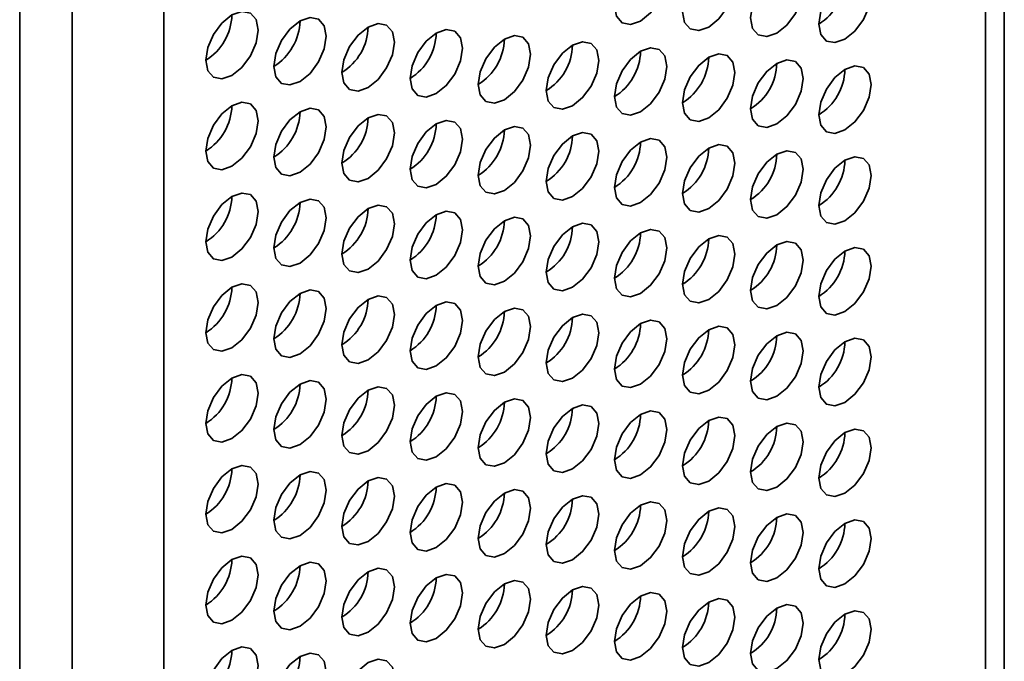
# Model space of a CAD drawing. Header units: millimetres. Extents: x 2 to 1120, y -2 to 861.
# Tile 207 of 226: x 976.54 to 985.4, y 532.74 to 538.51. Entities that reach past the tile are written whole.
import ezdxf

# ---------------------------------------------------------------- set-up
doc = ezdxf.new("R2010")
doc.units = ezdxf.units.MM

msp = doc.modelspace()

# ---------------------------------------------------------------- linework, layer by layer
at = {"color": 7, "linetype": 'Continuous', "lineweight": 35}
for p, q in [((985.3975, 504.833), (985.3975, 629.1992)), ((985.2279, 504.6048), (985.2279, 628.9549)), ((977.8355, 624.9684), (977.8355, 499.4046)), ((976.5391, 498.7359), (976.5391, 624.6846)), ((977.0105, 498.9284), (977.0105, 624.4921))]:
    msp.add_line(p, q, dxfattribs=at)
at = {"color": 7, "linetype": 'Continuous', "lineweight": 35, "flags": 128}
for points in [[(982.1253, 538.4974), (982.2155, 538.5702), (982.2919, 538.6733), (982.343, 538.7911), (982.361, 538.9057), (982.343, 538.9995), (982.2919, 539.0583), (982.2155, 539.0731), (982.1253, 539.0418), (982.0351, 538.969), (981.9586, 538.8658), (981.9075, 538.748), (981.8896, 538.6335), (981.9075, 538.5397), (981.9586, 538.4809), (982.0351, 538.4661), (982.1253, 538.4974)], [(982.7381, 538.4429), (982.8283, 538.5157), (982.9048, 538.6188), (982.9559, 538.7366), (982.9738, 538.8512), (982.9559, 538.945), (982.9048, 539.0038), (982.8283, 539.0186), (982.7381, 538.9873), (982.6479, 538.9145), (982.5714, 538.8113), (982.5203, 538.6935), (982.5024, 538.579), (982.5203, 538.4852), (982.5714, 538.4264), (982.6479, 538.4116), (982.7381, 538.4429)], [(983.3509, 538.3884), (983.4411, 538.4612), (983.5176, 538.5644), (983.5687, 538.6821), (983.5866, 538.7967), (983.5687, 538.8905), (983.5176, 538.9493), (983.4411, 538.9641), (983.3509, 538.9328), (983.2607, 538.86), (983.1843, 538.7568), (983.1332, 538.639), (983.1152, 538.5245), (983.1332, 538.4307), (983.1843, 538.3719), (983.2607, 538.3571), (983.3509, 538.3884)], [(983.9638, 538.3339), (984.054, 538.4067), (984.1304, 538.5099), (984.1815, 538.6277), (984.1995, 538.7422), (984.1815, 538.836), (984.1304, 538.8948), (984.054, 538.9096), (983.9638, 538.8783), (983.8736, 538.8055), (983.7971, 538.7023), (983.746, 538.5846), (983.7281, 538.47), (983.746, 538.3762), (983.7971, 538.3174), (983.8736, 538.3026), (983.9638, 538.3339)], [(978.4483, 538.0078), (978.5385, 538.0806), (978.615, 538.1838), (978.6661, 538.3016), (978.684, 538.4161), (978.6661, 538.5099), (978.615, 538.5687), (978.5385, 538.5835), (978.4483, 538.5522), (978.3581, 538.4794), (978.2817, 538.3762), (978.2306, 538.2585), (978.2126, 538.1439), (978.2306, 538.0501), (978.2817, 537.9913), (978.3581, 537.9765), (978.4483, 538.0078)], [(979.0612, 537.9533), (979.1514, 538.0261), (979.2278, 538.1293), (979.2789, 538.2471), (979.2969, 538.3616), (979.2789, 538.4554), (979.2278, 538.5142), (979.1514, 538.529), (979.0612, 538.4977), (978.971, 538.4249), (978.8945, 538.3218), (978.8434, 538.204), (978.8254, 538.0894), (978.8434, 537.9956), (978.8945, 537.9368), (978.971, 537.922), (979.0612, 537.9533)], [(979.674, 537.8988), (979.7642, 537.9716), (979.8406, 538.0748), (979.8917, 538.1926), (979.9097, 538.3071), (979.8917, 538.4009), (979.8406, 538.4597), (979.7642, 538.4745), (979.674, 538.4432), (979.5838, 538.3704), (979.5073, 538.2673), (979.4562, 538.1495), (979.4383, 538.0349), (979.4562, 537.9411), (979.5073, 537.8823), (979.5838, 537.8675), (979.674, 537.8988)], [(980.2868, 537.8443), (980.377, 537.9171), (980.4535, 538.0203), (980.5046, 538.1381), (980.5225, 538.2526), (980.5046, 538.3464), (980.4535, 538.4052), (980.377, 538.4201), (980.2868, 538.3887), (980.1966, 538.3159), (980.1201, 538.2128), (980.069, 538.095), (980.0511, 537.9805), (980.069, 537.8867), (980.1201, 537.8278), (980.1966, 537.813), (980.2868, 537.8443)], [(980.8996, 537.7898), (980.9898, 537.8626), (981.0663, 537.9658), (981.1174, 538.0836), (981.1353, 538.1981), (981.1174, 538.2919), (981.0663, 538.3507), (980.9898, 538.3656), (980.8996, 538.3342), (980.8094, 538.2614), (980.733, 538.1583), (980.6819, 538.0405), (980.6639, 537.926), (980.6819, 537.8322), (980.733, 537.7734), (980.8094, 537.7585), (980.8996, 537.7898)], [(981.5125, 537.7354), (981.6027, 537.8081), (981.6791, 537.9113), (981.7302, 538.0291), (981.7482, 538.1436), (981.7302, 538.2374), (981.6791, 538.2962), (981.6027, 538.3111), (981.5125, 538.2797), (981.4223, 538.2069), (981.3458, 538.1038), (981.2947, 537.986), (981.2768, 537.8715), (981.2947, 537.7777), (981.3458, 537.7189), (981.4223, 537.704), (981.5125, 537.7354)], [(982.1253, 537.6809), (982.2155, 537.7537), (982.2919, 537.8568), (982.343, 537.9746), (982.361, 538.0891), (982.343, 538.1829), (982.2919, 538.2417), (982.2155, 538.2566), (982.1253, 538.2252), (982.0351, 538.1524), (981.9586, 538.0493), (981.9075, 537.9315), (981.8896, 537.817), (981.9075, 537.7232), (981.9586, 537.6644), (982.0351, 537.6495), (982.1253, 537.6809)], [(982.7381, 537.6264), (982.8283, 537.6992), (982.9048, 537.8023), (982.9559, 537.9201), (982.9738, 538.0346), (982.9559, 538.1284), (982.9048, 538.1872), (982.8283, 538.2021), (982.7381, 538.1707), (982.6479, 538.0979), (982.5714, 537.9948), (982.5203, 537.877), (982.5024, 537.7625), (982.5203, 537.6687), (982.5714, 537.6099), (982.6479, 537.595), (982.7381, 537.6264)], [(983.3509, 537.5719), (983.4411, 537.6447), (983.5176, 537.7478), (983.5687, 537.8656), (983.5866, 537.9801), (983.5687, 538.0739), (983.5176, 538.1327), (983.4411, 538.1476), (983.3509, 538.1162), (983.2607, 538.0434), (983.1843, 537.9403), (983.1332, 537.8225), (983.1152, 537.708), (983.1332, 537.6142), (983.1843, 537.5554), (983.2607, 537.5405), (983.3509, 537.5719)], [(983.9638, 537.5174), (984.054, 537.5902), (984.1304, 537.6933), (984.1815, 537.8111), (984.1995, 537.9256), (984.1815, 538.0194), (984.1304, 538.0782), (984.054, 538.0931), (983.9638, 538.0617), (983.8736, 537.989), (983.7971, 537.8858), (983.746, 537.768), (983.7281, 537.6535), (983.746, 537.5597), (983.7971, 537.5009), (983.8736, 537.486), (983.9638, 537.5174)], [(978.4483, 537.1913), (978.5385, 537.2641), (978.615, 537.3672), (978.6661, 537.485), (978.684, 537.5995), (978.6661, 537.6933), (978.615, 537.7521), (978.5385, 537.767), (978.4483, 537.7356), (978.3581, 537.6629), (978.2817, 537.5597), (978.2306, 537.4419), (978.2126, 537.3274), (978.2306, 537.2336), (978.2817, 537.1748), (978.3581, 537.1599), (978.4483, 537.1913)], [(979.0612, 537.1368), (979.1514, 537.2096), (979.2278, 537.3127), (979.2789, 537.4305), (979.2969, 537.545), (979.2789, 537.6388), (979.2278, 537.6976), (979.1514, 537.7125), (979.0612, 537.6811), (978.971, 537.6084), (978.8945, 537.5052), (978.8434, 537.3874), (978.8254, 537.2729), (978.8434, 537.1791), (978.8945, 537.1203), (978.971, 537.1054), (979.0612, 537.1368)], [(979.674, 537.0823), (979.7642, 537.1551), (979.8406, 537.2582), (979.8917, 537.376), (979.9097, 537.4905), (979.8917, 537.5843), (979.8406, 537.6432), (979.7642, 537.658), (979.674, 537.6267), (979.5838, 537.5539), (979.5073, 537.4507), (979.4562, 537.3329), (979.4383, 537.2184), (979.4562, 537.1246), (979.5073, 537.0658), (979.5838, 537.0509), (979.674, 537.0823)], [(980.2868, 537.0278), (980.377, 537.1006), (980.4535, 537.2037), (980.5046, 537.3215), (980.5225, 537.4361), (980.5046, 537.5299), (980.4535, 537.5887), (980.377, 537.6035), (980.2868, 537.5722), (980.1966, 537.4994), (980.1201, 537.3962), (980.069, 537.2784), (980.0511, 537.1639), (980.069, 537.0701), (980.1201, 537.0113), (980.1966, 536.9964), (980.2868, 537.0278)], [(980.8996, 536.9733), (980.9898, 537.0461), (981.0663, 537.1492), (981.1174, 537.267), (981.1353, 537.3816), (981.1174, 537.4754), (981.0663, 537.5342), (980.9898, 537.549), (980.8996, 537.5177), (980.8094, 537.4449), (980.733, 537.3417), (980.6819, 537.2239), (980.6639, 537.1094), (980.6819, 537.0156), (980.733, 536.9568), (980.8094, 536.942), (980.8996, 536.9733)], [(981.5125, 536.9188), (981.6027, 536.9916), (981.6791, 537.0947), (981.7302, 537.2125), (981.7482, 537.3271), (981.7302, 537.4209), (981.6791, 537.4797), (981.6027, 537.4945), (981.5125, 537.4632), (981.4223, 537.3904), (981.3458, 537.2872), (981.2947, 537.1694), (981.2768, 537.0549), (981.2947, 536.9611), (981.3458, 536.9023), (981.4223, 536.8875), (981.5125, 536.9188)], [(982.1253, 536.8643), (982.2155, 536.9371), (982.2919, 537.0403), (982.343, 537.1581), (982.361, 537.2726), (982.343, 537.3664), (982.2919, 537.4252), (982.2155, 537.44), (982.1253, 537.4087), (982.0351, 537.3359), (981.9586, 537.2327), (981.9075, 537.115), (981.8896, 537.0004), (981.9075, 536.9066), (981.9586, 536.8478), (982.0351, 536.833), (982.1253, 536.8643)], [(982.7381, 536.8098), (982.8283, 536.8826), (982.9048, 536.9858), (982.9559, 537.1036), (982.9738, 537.2181), (982.9559, 537.3119), (982.9048, 537.3707), (982.8283, 537.3855), (982.7381, 537.3542), (982.6479, 537.2814), (982.5714, 537.1783), (982.5203, 537.0605), (982.5024, 536.9459), (982.5203, 536.8521), (982.5714, 536.7933), (982.6479, 536.7785), (982.7381, 536.8098)], [(983.3509, 536.7553), (983.4411, 536.8281), (983.5176, 536.9313), (983.5687, 537.0491), (983.5866, 537.1636), (983.5687, 537.2574), (983.5176, 537.3162), (983.4411, 537.331), (983.3509, 537.2997), (983.2607, 537.2269), (983.1843, 537.1238), (983.1332, 537.006), (983.1152, 536.8914), (983.1332, 536.7976), (983.1843, 536.7388), (983.2607, 536.724), (983.3509, 536.7553)], [(983.9638, 536.7008), (984.054, 536.7736), (984.1304, 536.8768), (984.1815, 536.9946), (984.1995, 537.1091), (984.1815, 537.2029), (984.1304, 537.2617), (984.054, 537.2766), (983.9638, 537.2452), (983.8736, 537.1724), (983.7971, 537.0693), (983.746, 536.9515), (983.7281, 536.837), (983.746, 536.7432), (983.7971, 536.6843), (983.8736, 536.6695), (983.9638, 536.7008)], [(978.4483, 536.3747), (978.5385, 536.4475), (978.615, 536.5507), (978.6661, 536.6685), (978.684, 536.783), (978.6661, 536.8768), (978.615, 536.9356), (978.5385, 536.9505), (978.4483, 536.9191), (978.3581, 536.8463), (978.2817, 536.7432), (978.2306, 536.6254), (978.2126, 536.5109), (978.2306, 536.4171), (978.2817, 536.3582), (978.3581, 536.3434), (978.4483, 536.3747)], [(979.0612, 536.3202), (979.1514, 536.393), (979.2278, 536.4962), (979.2789, 536.614), (979.2969, 536.7285), (979.2789, 536.8223), (979.2278, 536.8811), (979.1514, 536.896), (979.0612, 536.8646), (978.971, 536.7918), (978.8945, 536.6887), (978.8434, 536.5709), (978.8254, 536.4564), (978.8434, 536.3626), (978.8945, 536.3038), (978.971, 536.2889), (979.0612, 536.3202)], [(979.674, 536.2658), (979.7642, 536.3385), (979.8406, 536.4417), (979.8917, 536.5595), (979.9097, 536.674), (979.8917, 536.7678), (979.8406, 536.8266), (979.7642, 536.8415), (979.674, 536.8101), (979.5838, 536.7373), (979.5073, 536.6342), (979.4562, 536.5164), (979.4383, 536.4019), (979.4562, 536.3081), (979.5073, 536.2493), (979.5838, 536.2344), (979.674, 536.2658)], [(980.2868, 536.2113), (980.377, 536.2841), (980.4535, 536.3872), (980.5046, 536.505), (980.5225, 536.6195), (980.5046, 536.7133), (980.4535, 536.7721), (980.377, 536.787), (980.2868, 536.7556), (980.1966, 536.6828), (980.1201, 536.5797), (980.069, 536.4619), (980.0511, 536.3474), (980.069, 536.2536), (980.1201, 536.1948), (980.1966, 536.1799), (980.2868, 536.2113)], [(980.8996, 536.1568), (980.9898, 536.2296), (981.0663, 536.3327), (981.1174, 536.4505), (981.1353, 536.565), (981.1174, 536.6588), (981.0663, 536.7176), (980.9898, 536.7325), (980.8996, 536.7011), (980.8094, 536.6283), (980.733, 536.5252), (980.6819, 536.4074), (980.6639, 536.2929), (980.6819, 536.1991), (980.733, 536.1403), (980.8094, 536.1254), (980.8996, 536.1568)], [(981.5125, 536.1023), (981.6027, 536.1751), (981.6791, 536.2782), (981.7302, 536.396), (981.7482, 536.5105), (981.7302, 536.6043), (981.6791, 536.6631), (981.6027, 536.678), (981.5125, 536.6466), (981.4223, 536.5738), (981.3458, 536.4707), (981.2947, 536.3529), (981.2768, 536.2384), (981.2947, 536.1446), (981.3458, 536.0858), (981.4223, 536.0709), (981.5125, 536.1023)], [(982.1253, 536.0478), (982.2155, 536.1206), (982.2919, 536.2237), (982.343, 536.3415), (982.361, 536.456), (982.343, 536.5498), (982.2919, 536.6086), (982.2155, 536.6235), (982.1253, 536.5921), (982.0351, 536.5194), (981.9586, 536.4162), (981.9075, 536.2984), (981.8896, 536.1839), (981.9075, 536.0901), (981.9586, 536.0313), (982.0351, 536.0164), (982.1253, 536.0478)], [(982.7381, 535.9933), (982.8283, 536.0661), (982.9048, 536.1692), (982.9559, 536.287), (982.9738, 536.4015), (982.9559, 536.4953), (982.9048, 536.5541), (982.8283, 536.569), (982.7381, 536.5376), (982.6479, 536.4649), (982.5714, 536.3617), (982.5203, 536.2439), (982.5024, 536.1294), (982.5203, 536.0356), (982.5714, 535.9768), (982.6479, 535.9619), (982.7381, 535.9933)], [(983.3509, 535.9388), (983.4411, 536.0116), (983.5176, 536.1147), (983.5687, 536.2325), (983.5866, 536.347), (983.5687, 536.4408), (983.5176, 536.4996), (983.4411, 536.5145), (983.3509, 536.4832), (983.2607, 536.4104), (983.1843, 536.3072), (983.1332, 536.1894), (983.1152, 536.0749), (983.1332, 535.9811), (983.1843, 535.9223), (983.2607, 535.9074), (983.3509, 535.9388)], [(983.9638, 535.8843), (984.054, 535.9571), (984.1304, 536.0602), (984.1815, 536.178), (984.1995, 536.2925), (984.1815, 536.3863), (984.1304, 536.4452), (984.054, 536.46), (983.9638, 536.4287), (983.8736, 536.3559), (983.7971, 536.2527), (983.746, 536.1349), (983.7281, 536.0204), (983.746, 535.9266), (983.7971, 535.8678), (983.8736, 535.8529), (983.9638, 535.8843)], [(978.4483, 535.5582), (978.5385, 535.631), (978.615, 535.7341), (978.6661, 535.8519), (978.684, 535.9664), (978.6661, 536.0603), (978.615, 536.1191), (978.5385, 536.1339), (978.4483, 536.1026), (978.3581, 536.0298), (978.2817, 535.9266), (978.2306, 535.8088), (978.2126, 535.6943), (978.2306, 535.6005), (978.2817, 535.5417), (978.3581, 535.5268), (978.4483, 535.5582)], [(979.0612, 535.5037), (979.1514, 535.5765), (979.2278, 535.6796), (979.2789, 535.7974), (979.2969, 535.912), (979.2789, 536.0058), (979.2278, 536.0646), (979.1514, 536.0794), (979.0612, 536.0481), (978.971, 535.9753), (978.8945, 535.8721), (978.8434, 535.7543), (978.8254, 535.6398), (978.8434, 535.546), (978.8945, 535.4872), (978.971, 535.4724), (979.0612, 535.5037)], [(979.674, 535.4492), (979.7642, 535.522), (979.8406, 535.6251), (979.8917, 535.7429), (979.9097, 535.8575), (979.8917, 535.9513), (979.8406, 536.0101), (979.7642, 536.0249), (979.674, 535.9936), (979.5838, 535.9208), (979.5073, 535.8176), (979.4562, 535.6998), (979.4383, 535.5853), (979.4562, 535.4915), (979.5073, 535.4327), (979.5838, 535.4179), (979.674, 535.4492)], [(980.2868, 535.3947), (980.377, 535.4675), (980.4535, 535.5707), (980.5046, 535.6885), (980.5225, 535.803), (980.5046, 535.8968), (980.4535, 535.9556), (980.377, 535.9704), (980.2868, 535.9391), (980.1966, 535.8663), (980.1201, 535.7631), (980.069, 535.6453), (980.0511, 535.5308), (980.069, 535.437), (980.1201, 535.3782), (980.1966, 535.3634), (980.2868, 535.3947)], [(980.8996, 535.3402), (980.9898, 535.413), (981.0663, 535.5162), (981.1174, 535.634), (981.1353, 535.7485), (981.1174, 535.8423), (981.0663, 535.9011), (980.9898, 535.9159), (980.8996, 535.8846), (980.8094, 535.8118), (980.733, 535.7087), (980.6819, 535.5909), (980.6639, 535.4763), (980.6819, 535.3825), (980.733, 535.3237), (980.8094, 535.3089), (980.8996, 535.3402)], [(981.5125, 535.2857), (981.6027, 535.3585), (981.6791, 535.4617), (981.7302, 535.5795), (981.7482, 535.694), (981.7302, 535.7878), (981.6791, 535.8466), (981.6027, 535.8614), (981.5125, 535.8301), (981.4223, 535.7573), (981.3458, 535.6542), (981.2947, 535.5364), (981.2768, 535.4218), (981.2947, 535.328), (981.3458, 535.2692), (981.4223, 535.2544), (981.5125, 535.2857)], [(982.1253, 535.2312), (982.2155, 535.304), (982.2919, 535.4072), (982.343, 535.525), (982.361, 535.6395), (982.343, 535.7333), (982.2919, 535.7921), (982.2155, 535.807), (982.1253, 535.7756), (982.0351, 535.7028), (981.9586, 535.5997), (981.9075, 535.4819), (981.8896, 535.3674), (981.9075, 535.2736), (981.9586, 535.2147), (982.0351, 535.1999), (982.1253, 535.2312)], [(982.7381, 535.1767), (982.8283, 535.2495), (982.9048, 535.3527), (982.9559, 535.4705), (982.9738, 535.585), (982.9559, 535.6788), (982.9048, 535.7376), (982.8283, 535.7525), (982.7381, 535.7211), (982.6479, 535.6483), (982.5714, 535.5452), (982.5203, 535.4274), (982.5024, 535.3129), (982.5203, 535.2191), (982.5714, 535.1603), (982.6479, 535.1454), (982.7381, 535.1767)], [(983.3509, 535.1223), (983.4411, 535.195), (983.5176, 535.2982), (983.5687, 535.416), (983.5866, 535.5305), (983.5687, 535.6243), (983.5176, 535.6831), (983.4411, 535.698), (983.3509, 535.6666), (983.2607, 535.5938), (983.1843, 535.4907), (983.1332, 535.3729), (983.1152, 535.2584), (983.1332, 535.1646), (983.1843, 535.1058), (983.2607, 535.0909), (983.3509, 535.1223)], [(983.9638, 535.0678), (984.054, 535.1405), (984.1304, 535.2437), (984.1815, 535.3615), (984.1995, 535.476), (984.1815, 535.5698), (984.1304, 535.6286), (984.054, 535.6435), (983.9638, 535.6121), (983.8736, 535.5393), (983.7971, 535.4362), (983.746, 535.3184), (983.7281, 535.2039), (983.746, 535.1101), (983.7971, 535.0513), (983.8736, 535.0364), (983.9638, 535.0678)], [(978.4483, 534.7417), (978.5385, 534.8144), (978.615, 534.9176), (978.6661, 535.0354), (978.684, 535.1499), (978.6661, 535.2437), (978.615, 535.3025), (978.5385, 535.3174), (978.4483, 535.286), (978.3581, 535.2132), (978.2817, 535.1101), (978.2306, 534.9923), (978.2126, 534.8778), (978.2306, 534.784), (978.2817, 534.7252), (978.3581, 534.7103), (978.4483, 534.7417)], [(979.0612, 534.6872), (979.1514, 534.76), (979.2278, 534.8631), (979.2789, 534.9809), (979.2969, 535.0954), (979.2789, 535.1892), (979.2278, 535.248), (979.1514, 535.2629), (979.0612, 535.2315), (978.971, 535.1587), (978.8945, 535.0556), (978.8434, 534.9378), (978.8254, 534.8233), (978.8434, 534.7295), (978.8945, 534.6707), (978.971, 534.6558), (979.0612, 534.6872)], [(979.674, 534.6327), (979.7642, 534.7055), (979.8406, 534.8086), (979.8917, 534.9264), (979.9097, 535.0409), (979.8917, 535.1347), (979.8406, 535.1935), (979.7642, 535.2084), (979.674, 535.177), (979.5838, 535.1042), (979.5073, 535.0011), (979.4562, 534.8833), (979.4383, 534.7688), (979.4562, 534.675), (979.5073, 534.6162), (979.5838, 534.6013), (979.674, 534.6327)], [(980.2868, 534.5782), (980.377, 534.651), (980.4535, 534.7541), (980.5046, 534.8719), (980.5225, 534.9864), (980.5046, 535.0802), (980.4535, 535.139), (980.377, 535.1539), (980.2868, 535.1225), (980.1966, 535.0498), (980.1201, 534.9466), (980.069, 534.8288), (980.0511, 534.7143), (980.069, 534.6205), (980.1201, 534.5617), (980.1966, 534.5468), (980.2868, 534.5782)], [(980.8996, 534.5237), (980.9898, 534.5965), (981.0663, 534.6996), (981.1174, 534.8174), (981.1353, 534.9319), (981.1174, 535.0257), (981.0663, 535.0845), (980.9898, 535.0994), (980.8996, 535.068), (980.8094, 534.9953), (980.733, 534.8921), (980.6819, 534.7743), (980.6639, 534.6598), (980.6819, 534.566), (980.733, 534.5072), (980.8094, 534.4923), (980.8996, 534.5237)], [(981.5125, 534.4692), (981.6027, 534.542), (981.6791, 534.6451), (981.7302, 534.7629), (981.7482, 534.8774), (981.7302, 534.9712), (981.6791, 535.03), (981.6027, 535.0449), (981.5125, 535.0136), (981.4223, 534.9408), (981.3458, 534.8376), (981.2947, 534.7198), (981.2768, 534.6053), (981.2947, 534.5115), (981.3458, 534.4527), (981.4223, 534.4378), (981.5125, 534.4692)], [(982.1253, 534.4147), (982.2155, 534.4875), (982.2919, 534.5906), (982.343, 534.7084), (982.361, 534.8229), (982.343, 534.9167), (982.2919, 534.9756), (982.2155, 534.9904), (982.1253, 534.9591), (982.0351, 534.8863), (981.9586, 534.7831), (981.9075, 534.6653), (981.8896, 534.5508), (981.9075, 534.457), (981.9586, 534.3982), (982.0351, 534.3833), (982.1253, 534.4147)], [(982.7381, 534.3602), (982.8283, 534.433), (982.9048, 534.5361), (982.9559, 534.6539), (982.9738, 534.7685), (982.9559, 534.8623), (982.9048, 534.9211), (982.8283, 534.9359), (982.7381, 534.9046), (982.6479, 534.8318), (982.5714, 534.7286), (982.5203, 534.6108), (982.5024, 534.4963), (982.5203, 534.4025), (982.5714, 534.3437), (982.6479, 534.3289), (982.7381, 534.3602)], [(983.3509, 534.3057), (983.4411, 534.3785), (983.5176, 534.4816), (983.5687, 534.5994), (983.5866, 534.714), (983.5687, 534.8078), (983.5176, 534.8666), (983.4411, 534.8814), (983.3509, 534.8501), (983.2607, 534.7773), (983.1843, 534.6741), (983.1332, 534.5563), (983.1152, 534.4418), (983.1332, 534.348), (983.1843, 534.2892), (983.2607, 534.2744), (983.3509, 534.3057)], [(983.9638, 534.2512), (984.054, 534.324), (984.1304, 534.4272), (984.1815, 534.545), (984.1995, 534.6595), (984.1815, 534.7533), (984.1304, 534.8121), (984.054, 534.8269), (983.9638, 534.7956), (983.8736, 534.7228), (983.7971, 534.6196), (983.746, 534.5018), (983.7281, 534.3873), (983.746, 534.2935), (983.7971, 534.2347), (983.8736, 534.2199), (983.9638, 534.2512)], [(978.4483, 533.9251), (978.5385, 533.9979), (978.615, 534.1011), (978.6661, 534.2189), (978.684, 534.3334), (978.6661, 534.4272), (978.615, 534.486), (978.5385, 534.5008), (978.4483, 534.4695), (978.3581, 534.3967), (978.2817, 534.2935), (978.2306, 534.1757), (978.2126, 534.0612), (978.2306, 533.9674), (978.2817, 533.9086), (978.3581, 533.8938), (978.4483, 533.9251)], [(979.0612, 533.8706), (979.1514, 533.9434), (979.2278, 534.0466), (979.2789, 534.1644), (979.2969, 534.2789), (979.2789, 534.3727), (979.2278, 534.4315), (979.1514, 534.4463), (979.0612, 534.415), (978.971, 534.3422), (978.8945, 534.2391), (978.8434, 534.1213), (978.8254, 534.0067), (978.8434, 533.9129), (978.8945, 533.8541), (978.971, 533.8393), (979.0612, 533.8706)], [(979.674, 533.8161), (979.7642, 533.8889), (979.8406, 533.9921), (979.8917, 534.1099), (979.9097, 534.2244), (979.8917, 534.3182), (979.8406, 534.377), (979.7642, 534.3918), (979.674, 534.3605), (979.5838, 534.2877), (979.5073, 534.1846), (979.4562, 534.0668), (979.4383, 533.9522), (979.4562, 533.8584), (979.5073, 533.7996), (979.5838, 533.7848), (979.674, 533.8161)], [(980.2868, 533.7616), (980.377, 533.8344), (980.4535, 533.9376), (980.5046, 534.0554), (980.5225, 534.1699), (980.5046, 534.2637), (980.4535, 534.3225), (980.377, 534.3374), (980.2868, 534.306), (980.1966, 534.2332), (980.1201, 534.1301), (980.069, 534.0123), (980.0511, 533.8978), (980.069, 533.8039), (980.1201, 533.7451), (980.1966, 533.7303), (980.2868, 533.7616)], [(980.8996, 533.7071), (980.9898, 533.7799), (981.0663, 533.8831), (981.1174, 534.0009), (981.1353, 534.1154), (981.1174, 534.2092), (981.0663, 534.268), (980.9898, 534.2829), (980.8996, 534.2515), (980.8094, 534.1787), (980.733, 534.0756), (980.6819, 533.9578), (980.6639, 533.8433), (980.6819, 533.7495), (980.733, 533.6907), (980.8094, 533.6758), (980.8996, 533.7071)], [(981.5125, 533.6527), (981.6027, 533.7254), (981.6791, 533.8286), (981.7302, 533.9464), (981.7482, 534.0609), (981.7302, 534.1547), (981.6791, 534.2135), (981.6027, 534.2284), (981.5125, 534.197), (981.4223, 534.1242), (981.3458, 534.0211), (981.2947, 533.9033), (981.2768, 533.7888), (981.2947, 533.695), (981.3458, 533.6362), (981.4223, 533.6213), (981.5125, 533.6527)], [(982.1253, 533.5982), (982.2155, 533.6709), (982.2919, 533.7741), (982.343, 533.8919), (982.361, 534.0064), (982.343, 534.1002), (982.2919, 534.159), (982.2155, 534.1739), (982.1253, 534.1425), (982.0351, 534.0697), (981.9586, 533.9666), (981.9075, 533.8488), (981.8896, 533.7343), (981.9075, 533.6405), (981.9586, 533.5817), (982.0351, 533.5668), (982.1253, 533.5982)], [(982.7381, 533.5437), (982.8283, 533.6165), (982.9048, 533.7196), (982.9559, 533.8374), (982.9738, 533.9519), (982.9559, 534.0457), (982.9048, 534.1045), (982.8283, 534.1194), (982.7381, 534.088), (982.6479, 534.0152), (982.5714, 533.9121), (982.5203, 533.7943), (982.5024, 533.6798), (982.5203, 533.586), (982.5714, 533.5272), (982.6479, 533.5123), (982.7381, 533.5437)], [(983.3509, 533.4892), (983.4411, 533.562), (983.5176, 533.6651), (983.5687, 533.7829), (983.5866, 533.8974), (983.5687, 533.9912), (983.5176, 534.05), (983.4411, 534.0649), (983.3509, 534.0335), (983.2607, 533.9607), (983.1843, 533.8576), (983.1332, 533.7398), (983.1152, 533.6253), (983.1332, 533.5315), (983.1843, 533.4727), (983.2607, 533.4578), (983.3509, 533.4892)], [(983.9638, 533.4347), (984.054, 533.5075), (984.1304, 533.6106), (984.1815, 533.7284), (984.1995, 533.8429), (984.1815, 533.9367), (984.1304, 533.9955), (984.054, 534.0104), (983.9638, 533.979), (983.8736, 533.9062), (983.7971, 533.8031), (983.746, 533.6853), (983.7281, 533.5708), (983.746, 533.477), (983.7971, 533.4182), (983.8736, 533.4033), (983.9638, 533.4347)], [(978.4483, 533.1086), (978.5385, 533.1814), (978.615, 533.2845), (978.6661, 533.4023), (978.684, 533.5168), (978.6661, 533.6106), (978.615, 533.6694), (978.5385, 533.6843), (978.4483, 533.6529), (978.3581, 533.5801), (978.2817, 533.477), (978.2306, 533.3592), (978.2126, 533.2447), (978.2306, 533.1509), (978.2817, 533.0921), (978.3581, 533.0772), (978.4483, 533.1086)], [(979.0612, 533.0541), (979.1514, 533.1269), (979.2278, 533.23), (979.2789, 533.3478), (979.2969, 533.4623), (979.2789, 533.5561), (979.2278, 533.6149), (979.1514, 533.6298), (979.0612, 533.5984), (978.971, 533.5257), (978.8945, 533.4225), (978.8434, 533.3047), (978.8254, 533.1902), (978.8434, 533.0964), (978.8945, 533.0376), (978.971, 533.0227), (979.0612, 533.0541)], [(979.674, 532.9996), (979.7642, 533.0724), (979.8406, 533.1755), (979.8917, 533.2933), (979.9097, 533.4078), (979.8917, 533.5016), (979.8406, 533.5604), (979.7642, 533.5753), (979.674, 533.544), (979.5838, 533.4712), (979.5073, 533.368), (979.4562, 533.2502), (979.4383, 533.1357), (979.4562, 533.0419), (979.5073, 532.9831), (979.5838, 532.9682), (979.674, 532.9996)], [(980.2868, 532.9451), (980.377, 533.0179), (980.4535, 533.121), (980.5046, 533.2388), (980.5225, 533.3533), (980.5046, 533.4471), (980.4535, 533.506), (980.377, 533.5208), (980.2868, 533.4895), (980.1966, 533.4167), (980.1201, 533.3135), (980.069, 533.1957), (980.0511, 533.0812), (980.069, 532.9874), (980.1201, 532.9286), (980.1966, 532.9137), (980.2868, 532.9451)], [(980.8996, 532.8906), (980.9898, 532.9634), (981.0663, 533.0665), (981.1174, 533.1843), (981.1353, 533.2989), (981.1174, 533.3927), (981.0663, 533.4515), (980.9898, 533.4663), (980.8996, 533.435), (980.8094, 533.3622), (980.733, 533.259), (980.6819, 533.1412), (980.6639, 533.0267), (980.6819, 532.9329), (980.733, 532.8741), (980.8094, 532.8593), (980.8996, 532.8906)], [(981.5125, 532.8361), (981.6027, 532.9089), (981.6791, 533.012), (981.7302, 533.1298), (981.7482, 533.2444), (981.7302, 533.3382), (981.6791, 533.397), (981.6027, 533.4118), (981.5125, 533.3805), (981.4223, 533.3077), (981.3458, 533.2045), (981.2947, 533.0867), (981.2768, 532.9722), (981.2947, 532.8784), (981.3458, 532.8196), (981.4223, 532.8048), (981.5125, 532.8361)], [(982.1253, 532.7816), (982.2155, 532.8544), (982.2919, 532.9576), (982.343, 533.0753), (982.361, 533.1899), (982.343, 533.2837), (982.2919, 533.3425), (982.2155, 533.3573), (982.1253, 533.326), (982.0351, 533.2532), (981.9586, 533.15), (981.9075, 533.0322), (981.8896, 532.9177), (981.9075, 532.8239), (981.9586, 532.7651), (982.0351, 532.7503), (982.1253, 532.7816)], [(982.7381, 532.7271), (982.8283, 532.7999), (982.9048, 532.9031), (982.9559, 533.0209), (982.9738, 533.1354), (982.9559, 533.2292), (982.9048, 533.288), (982.8283, 533.3028), (982.7381, 533.2715), (982.6479, 533.1987), (982.5714, 533.0956), (982.5203, 532.9778), (982.5024, 532.8632), (982.5203, 532.7694), (982.5714, 532.7106), (982.6479, 532.6958), (982.7381, 532.7271)], [(983.3509, 532.6726), (983.4411, 532.7454), (983.5176, 532.8486), (983.5687, 532.9664), (983.5866, 533.0809), (983.5687, 533.1747), (983.5176, 533.2335), (983.4411, 533.2483), (983.3509, 533.217), (983.2607, 533.1442), (983.1843, 533.0411), (983.1332, 532.9233), (983.1152, 532.8087), (983.1332, 532.7149), (983.1843, 532.6561), (983.2607, 532.6413), (983.3509, 532.6726)], [(983.9638, 532.6181), (984.054, 532.6909), (984.1304, 532.7941), (984.1815, 532.9119), (984.1995, 533.0264), (984.1815, 533.1202), (984.1304, 533.179), (984.054, 533.1938), (983.9638, 533.1625), (983.8736, 533.0897), (983.7971, 532.9866), (983.746, 532.8688), (983.7281, 532.7542), (983.746, 532.6604), (983.7971, 532.6016), (983.8736, 532.5868), (983.9638, 532.6181)], [(978.4483, 532.292), (978.5385, 532.3648), (978.615, 532.468), (978.6661, 532.5858), (978.684, 532.7003), (978.6661, 532.7941), (978.615, 532.8529), (978.5385, 532.8678), (978.4483, 532.8364), (978.3581, 532.7636), (978.2817, 532.6605), (978.2306, 532.5427), (978.2126, 532.4282), (978.2306, 532.3343), (978.2817, 532.2755), (978.3581, 532.2607), (978.4483, 532.292)], [(979.0612, 532.2375), (979.1514, 532.3103), (979.2278, 532.4135), (979.2789, 532.5313), (979.2969, 532.6458), (979.2789, 532.7396), (979.2278, 532.7984), (979.1514, 532.8133), (979.0612, 532.7819), (978.971, 532.7091), (978.8945, 532.606), (978.8434, 532.4882), (978.8254, 532.3737), (978.8434, 532.2799), (978.8945, 532.221), (978.971, 532.2062), (979.0612, 532.2375)], [(979.674, 532.1831), (979.7642, 532.2558), (979.8406, 532.359), (979.8917, 532.4768), (979.9097, 532.5913), (979.8917, 532.6851), (979.8406, 532.7439), (979.7642, 532.7588), (979.674, 532.7274), (979.5838, 532.6546), (979.5073, 532.5515), (979.4562, 532.4337), (979.4383, 532.3192), (979.4562, 532.2254), (979.5073, 532.1666), (979.5838, 532.1517), (979.674, 532.1831)]]:
    msp.add_lwpolyline(points, dxfattribs=at)
at = {"color": 7, "linetype": 'Continuous', "lineweight": 35}
for centre in [(983.4683, 538.8921), (977.9529, 538.566), (978.5657, 538.5115), (979.1785, 538.457), (979.7913, 538.4025), (980.4042, 538.3481), (981.017, 538.2936), (981.6298, 538.2391), (982.2426, 538.1846), (982.8555, 538.1301), (983.4683, 538.0756), (977.9529, 537.7495), (978.5657, 537.695), (979.1785, 537.6405), (979.7913, 537.586), (980.4042, 537.5315), (981.017, 537.477), (981.6298, 537.4225), (982.2426, 537.368), (982.8555, 537.3135), (983.4683, 537.259), (977.9529, 536.9329), (978.5657, 536.8785), (979.1785, 536.824), (979.7913, 536.7695), (980.4042, 536.715), (981.017, 536.6605), (981.6298, 536.606), (982.2426, 536.5515), (982.8555, 536.497), (983.4683, 536.4425), (977.9529, 536.1164), (978.5657, 536.0619), (979.1785, 536.0074), (979.7913, 535.9529), (980.4042, 535.8984), (981.017, 535.8439), (981.6298, 535.7894), (982.2426, 535.735), (982.8555, 535.6805), (983.4683, 535.626), (977.9529, 535.2999), (978.5657, 535.2454), (979.1785, 535.1909), (979.7913, 535.1364), (980.4042, 535.0819), (981.017, 535.0274), (981.6298, 534.9729), (982.2426, 534.9184), (982.8555, 534.8639), (983.4683, 534.8094), (977.9529, 534.4833), (978.5657, 534.4288), (979.1785, 534.3743), (979.7913, 534.3198), (980.4042, 534.2654), (981.017, 534.2109), (981.6298, 534.1564), (982.2426, 534.1019), (982.8555, 534.0474), (983.4683, 533.9929), (977.9529, 533.6668), (978.5657, 533.6123), (979.1785, 533.5578), (979.7913, 533.5033), (980.4042, 533.4488), (981.017, 533.3943), (981.6298, 533.3398), (982.2426, 533.2853), (982.8555, 533.2308), (983.4683, 533.1763), (977.9529, 532.8502), (978.5657, 532.7957)]:
    msp.add_arc(centre, 0.4957, 301.60594, 358.39944, dxfattribs=at)

doc.saveas('drawing.dxf')
